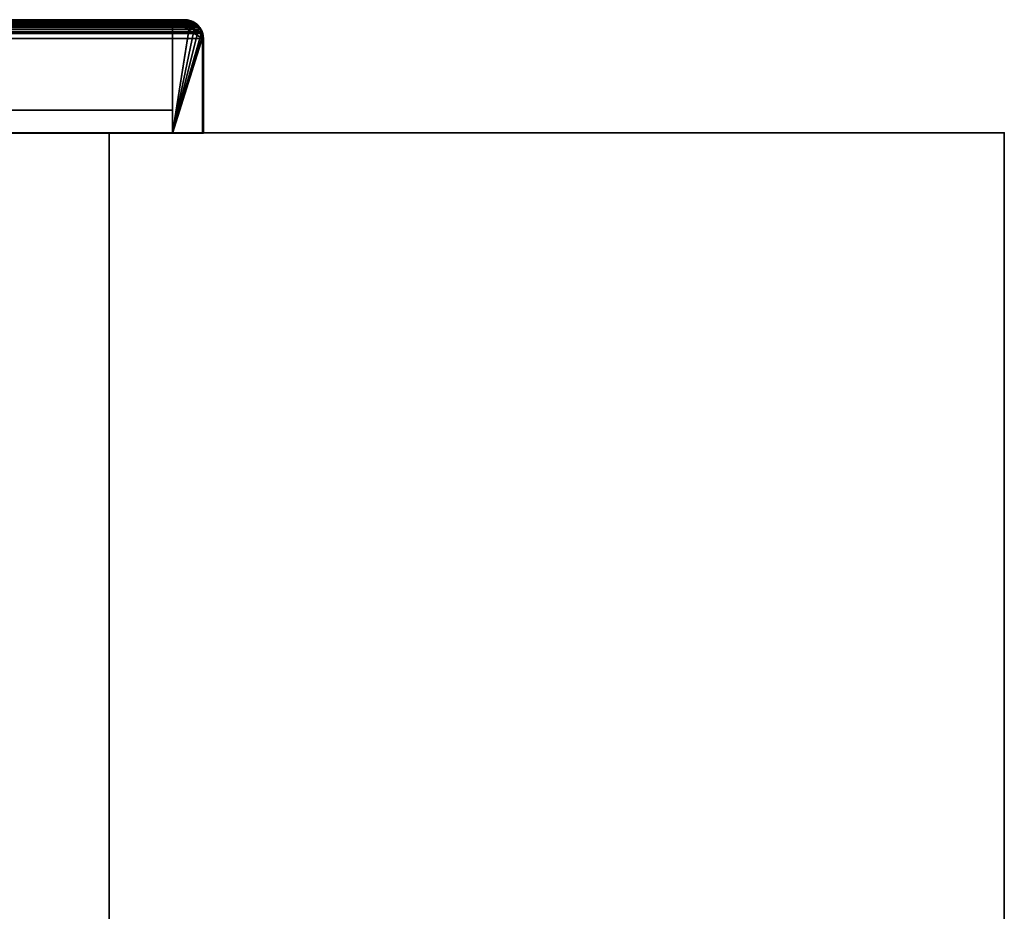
# Model space of a CAD drawing. Header units: millimetres. Extents: x -603 to 3703, y -120 to 249.
# Tile 256 of 256: x 438 to 603, y 99 to 249. Entities that reach past the tile are written whole.
import ezdxf

# ---------------------------------------------------------------- set-up
doc = ezdxf.new("R2010")
doc.units = ezdxf.units.MM
doc.layers.add('151', color=7, linetype='Continuous', true_color=0xffffff)

# ---------------------------------------------------------------- blocks, each defined once
blk = doc.blocks.new('UG_SURFACE_001')
at = {"layer": '151', "color": 252, "linetype": 'Continuous', "lineweight": 35}
for points in [[(602.5, -30, 2213), (602.5, 229.8, 2213), (-602.5, 229.8, 2213), (-602.5, -30, 2213)], [(-602.5, 229.8, 2213), (602.5, 229.8, 2213), (452.5, 229.8, 2063), (-452.5, 229.8, 2063)], [(-452.5, -30, 2063), (-452.5, 229.8, 2063), (452.5, 229.8, 2063), (452.5, -30, 2063)], [(452.5, -30, -7), (452.5, 229.8, -7), (602.5, 229.8, -7), (602.5, -30, -7)], [(602.5, 229.8, 2213), (602.5, 229.8, -7), (452.5, 229.8, -7), (452.5, 229.8, 2063)], [(452.5, -30, 2063), (452.5, 229.8, 2063), (452.5, 229.8, -7), (452.5, -30, -7)], [(602.5, -30, -7), (602.5, 229.8, -7), (602.5, 229.8, 2213), (602.5, -30, 2213)]]:
    blk.add_3dface(points, dxfattribs=at)
blk = doc.blocks.new('UG_SURFACE_014')
at = {"layer": '151', "color": 7, "linetype": 'Continuous', "lineweight": 35}
for points in [[(-467.69, 247.43, 2076.19), (467.67, 247.49, 2076.17), (466.98, 248.09, 2075.48)], [(466.98, 248.09, 2075.48), (-466.97, 248.09, 2075.47), (-467.69, 247.43, 2076.19)], [(-467.69, 247.43, 2076.19), (467.69, 247.45, 2076.19), (467.67, 247.49, 2076.17)], [(467.92, 246.69, 2076.42), (-467.65, 247.26, 2076.15), (-467.3, 247.69, 2075.8)], [(467.76, 247.07, 2076.26), (-467.3, 247.69, 2075.8), (-467.27, 247.71, 2075.77)], [(467.76, 247.07, 2076.26), (467.92, 246.69, 2076.42), (-467.3, 247.69, 2075.8)], [(467.26, 247.7, 2075.76), (-467.27, 247.71, 2075.77), (-466.34, 248.36, 2074.84)], [(-467.27, 247.71, 2075.77), (467.26, 247.7, 2075.76), (467.76, 247.07, 2076.26)], [(-466.97, 248.09, 2075.47), (466.98, 248.09, 2075.48), (466.66, 248.36, 2075.16)], [(-466.7, 248.34, 2075.2), (-466.97, 248.09, 2075.47), (466.66, 248.36, 2075.16)], [(-466.7, 248.34, 2075.2), (466.66, 248.36, 2075.16), (466.11, 248.5, 2074.61)], [(466.11, 248.5, 2074.61), (-466.11, 248.5, 2074.61), (-466.7, 248.34, 2075.2)], [(467.17, 247.82, 2075.67), (-466.34, 248.36, 2074.84), (-466.25, 248.37, 2074.75)], [(467.17, 247.82, 2075.67), (467.26, 247.7, 2075.76), (-466.34, 248.36, 2074.84)], [(466.25, 248.37, 2074.75), (-466.25, 248.37, 2074.75), (-465.16, 248.6, 2073.66)], [(-466.25, 248.37, 2074.75), (466.25, 248.37, 2074.75), (467.17, 247.82, 2075.67)], [(-466.11, 248.5, 2074.61), (466.11, 248.5, 2074.61), (465.15, 248.75, 2073.65)], [(465.15, 248.75, 2073.65), (-465.15, 248.75, 2073.65), (-466.11, 248.5, 2074.61)], [(466.16, 248.43, 2074.66), (-465.16, 248.6, 2073.66), (-465.15, 248.6, 2073.65)], [(466.16, 248.43, 2074.66), (466.25, 248.37, 2074.75), (-465.16, 248.6, 2073.66)], [(465.15, 248.75, 2073.65), (411.15, 248.75, 2019.65), (-411.15, 248.75, 2019.65), (-465.15, 248.75, 2073.65)], [(465.15, 248.6, 2073.65), (-465.15, 248.6, 2073.65), (-411.15, 248.6, 2019.65), (411.15, 248.6, 2019.65)], [(-465.15, 248.6, 2073.65), (465.15, 248.6, 2073.65), (466.16, 248.43, 2074.66)], [(465.15, 248.6, 2073.65), (411.15, 248.6, 2019.65), (411.15, 248.75, 2019.65), (465.15, 248.75, 2073.65)], [(465.15, 248.75, 2073.65), (466.11, 248.5, 2074.61), (466.16, 248.43, 2074.66), (465.15, 248.6, 2073.65)], [(466.25, 248.37, 2074.75), (466.16, 248.43, 2074.66), (466.11, 248.5, 2074.61), (466.66, 248.36, 2075.16)], [(466.66, 248.36, 2075.16), (466.98, 248.09, 2075.48), (467.17, 247.82, 2075.67), (466.25, 248.37, 2074.75)], [(467.26, 247.7, 2075.76), (467.17, 247.82, 2075.67), (466.98, 248.09, 2075.48), (467.67, 247.49, 2076.17)], [(467.67, 247.49, 2076.17), (467.69, 247.45, 2076.19), (467.76, 247.07, 2076.26), (467.26, 247.7, 2075.76)], [(-468.19, 246.42, 2076.69), (-468.3, 245.6, 2076.8), (468.3, 245.6, 2076.8)], [(-468.13, 246.56, 2076.63), (-468.19, 246.42, 2076.69), (468.3, 245.6, 2076.8)], [(468.15, 245.6, 2076.65), (-468.14, 245.78, 2076.64), (-467.99, 246.58, 2076.49)], [(-467.77, 247.35, 2076.27), (-468.13, 246.56, 2076.63), (468.14, 246.58, 2076.64)], [(-468.13, 246.56, 2076.63), (468.15, 246.57, 2076.64), (468.14, 246.58, 2076.64)], [(468.3, 245.6, 2076.8), (468.15, 246.57, 2076.64), (-468.13, 246.56, 2076.63)], [(468.05, 246.39, 2076.55), (-467.99, 246.58, 2076.49), (-467.93, 246.69, 2076.43)], [(468.05, 246.39, 2076.55), (468.15, 245.6, 2076.65), (-467.99, 246.58, 2076.49)], [(467.92, 246.69, 2076.42), (-467.93, 246.69, 2076.43), (-467.65, 247.26, 2076.15)], [(-467.93, 246.69, 2076.43), (467.92, 246.69, 2076.42), (468.05, 246.39, 2076.55)], [(-467.69, 247.43, 2076.19), (-467.77, 247.35, 2076.27), (468.14, 246.58, 2076.64)], [(468.14, 246.58, 2076.64), (467.69, 247.45, 2076.19), (-467.69, 247.43, 2076.19)], [(467.92, 246.69, 2076.42), (467.76, 247.07, 2076.26), (467.69, 247.45, 2076.19), (468.14, 246.58, 2076.64)], [(468.14, 246.58, 2076.64), (468.15, 246.57, 2076.64), (468.05, 246.39, 2076.55), (467.92, 246.69, 2076.42)], [(468.15, 245.6, 2076.65), (468.05, 246.39, 2076.55), (468.15, 246.57, 2076.64), (468.3, 245.6, 2076.8)], [(-468.3, 245.6, 2076.8), (-468.3, 229.75, 2076.8), (468.3, 229.75, 2076.8), (468.3, 245.6, 2076.8)], [(468.15, 245.6, 2076.65), (-468.15, 245.6, 2076.65), (-468.14, 245.78, 2076.64)], [(468.15, 245.6, 2076.65), (468.15, 229.75, 2076.65), (-468.15, 229.75, 2076.65), (-468.15, 245.6, 2076.65)], [(468.3, 245.6, 2076.8), (468.3, 229.75, 2076.8), (468.15, 229.75, 2076.65), (468.15, 245.6, 2076.65)], [(468.15, 229.75, 2076.65), (468.3, 229.75, 2076.8), (-468.3, 229.75, 2076.8), (-468.15, 229.75, 2076.65)]]:
    blk.add_3dface(points, dxfattribs=at)
blk = doc.blocks.new('UG_SURFACE_016')
at = {"layer": '151', "color": 14, "linetype": 'Continuous', "lineweight": 35}
for points in [[(-467.57, 247.34, 2076.07), (467.55, 247.4, 2076.05), (466.89, 247.97, 2075.39)], [(466.89, 247.97, 2075.39), (-466.89, 247.97, 2075.39), (-467.57, 247.34, 2076.07)], [(-466.89, 247.97, 2075.39), (466.89, 247.97, 2075.39), (466.59, 248.23, 2075.09)], [(-466.63, 248.21, 2075.13), (-466.89, 247.97, 2075.39), (466.59, 248.23, 2075.09)], [(-466.63, 248.21, 2075.13), (466.59, 248.23, 2075.09), (466.07, 248.37, 2074.57)], [(466.07, 248.37, 2074.57), (-466.06, 248.36, 2074.56), (-466.63, 248.21, 2075.13)], [(-466.06, 248.36, 2074.56), (466.07, 248.37, 2074.57), (465.15, 248.6, 2073.65)], [(465.15, 248.6, 2073.65), (-465.15, 248.6, 2073.65), (-466.06, 248.36, 2074.56)], [(465.15, 248.6, 2073.65), (463.15, 248.6, 2071.65), (-463.15, 248.6, 2071.65), (-465.15, 248.6, 2073.65)], [(463.15, 229.75, 2071.65), (-463.15, 229.75, 2071.65), (-463.15, 248.6, 2071.65), (463.15, 248.6, 2071.65)], [(467.57, 247.36, 2076.07), (463.15, 248.6, 2071.65), (465.15, 248.6, 2073.65), (466.07, 248.37, 2074.57)], [(463.15, 248.6, 2071.65), (468, 246.53, 2076.5), (468.15, 245.6, 2076.65)], [(467.57, 247.36, 2076.07), (468, 246.53, 2076.5), (468, 246.53, 2076.5), (463.15, 248.6, 2071.65)], [(468.15, 245.6, 2076.65), (468.15, 229.75, 2076.65), (463.15, 229.75, 2071.65), (463.15, 248.6, 2071.65)], [(466.07, 248.37, 2074.57), (466.59, 248.23, 2075.09), (466.89, 247.97, 2075.39)], [(466.89, 247.97, 2075.39), (467.55, 247.4, 2076.05), (467.57, 247.36, 2076.07), (466.07, 248.37, 2074.57)], [(-468.05, 246.38, 2076.55), (-468.15, 245.6, 2076.65), (468.15, 245.6, 2076.65)], [(-467.99, 246.51, 2076.49), (-468.05, 246.38, 2076.55), (468.15, 245.6, 2076.65)], [(-467.64, 247.27, 2076.14), (-467.99, 246.51, 2076.49), (468, 246.53, 2076.5)], [(-467.99, 246.51, 2076.49), (468, 246.53, 2076.5), (468, 246.53, 2076.5)], [(468.15, 245.6, 2076.65), (468, 246.53, 2076.5), (-467.99, 246.51, 2076.49)], [(-467.57, 247.34, 2076.07), (-467.64, 247.27, 2076.14), (468, 246.53, 2076.5)], [(-467.57, 247.34, 2076.07), (467.57, 247.36, 2076.07), (467.55, 247.4, 2076.05)], [(468, 246.53, 2076.5), (467.57, 247.36, 2076.07), (-467.57, 247.34, 2076.07)], [(-468.15, 245.6, 2076.65), (-468.15, 229.75, 2076.65), (468.15, 229.75, 2076.65), (468.15, 245.6, 2076.65)], [(463.15, 229.75, 2071.65), (468.15, 229.75, 2076.65), (-468.15, 229.75, 2076.65), (-463.15, 229.75, 2071.65)]]:
    blk.add_3dface(points, dxfattribs=at)
blk = doc.blocks.new('UG_SURFACE_017')
at = {"layer": '151', "color": 41, "linetype": 'Continuous', "lineweight": 35}
for points in [[(-463.15, 248.6, 2071.65), (-463.15, 233.6, 2071.65), (463.15, 233.6, 2071.65), (463.15, 248.6, 2071.65)], [(463.15, 248.6, 2071.65), (413.15, 248.6, 2021.65), (-413.15, 248.6, 2021.65), (-463.15, 248.6, 2071.65)], [(413.15, 248.6, 2021.65), (463.15, 248.6, 2071.65), (463.15, 233.6, 2071.65), (413.15, 233.6, 2021.65)], [(413.15, 233.6, 2021.65), (463.15, 233.6, 2071.65), (-463.15, 233.6, 2071.65), (-413.15, 233.6, 2021.65)]]:
    blk.add_3dface(points, dxfattribs=at)
blk = doc.blocks.new('UG_SURFACE_019')
at = {"layer": '151', "color": 7, "linetype": 'Continuous', "lineweight": 35}
for points in [[(408.22, 246.76, -5), (408.7, 247.49, -5), (408.82, 247.4, -5), (408.36, 246.7, -5)], [(408.7, 247.49, -5), (408.22, 246.76, -5), (408.24, 246.74, 2016.74)], [(408.92, 247.83, -5), (408.7, 247.49, -5), (408.24, 246.74, 2016.74)], [(408.24, 246.74, 2016.74), (408.63, 247.49, 2017.13), (408.92, 247.83, -5)], [(408.63, 247.49, 2017.13), (408.24, 246.74, 2016.74), (408.48, 246.98, 2016.98)], [(409, 247.69, 2017.49), (408.36, 246.7, -5), (408.82, 247.4, -5)], [(409, 247.69, 2017.49), (408.48, 246.98, 2016.98), (408.36, 246.7, -5)], [(408.48, 246.98, 2016.98), (409, 247.69, 2017.49), (408.95, 247.77, 2017.45), (408.63, 247.49, 2017.13)], [(408.63, 247.49, 2017.13), (408.95, 247.77, 2017.45), (408.92, 247.83, -5)], [(409.03, 247.72, -5), (408.82, 247.4, -5), (408.7, 247.49, -5), (408.92, 247.83, -5)], [(408.82, 247.4, -5), (409.03, 247.72, -5), (409.03, 247.71, 2017.53)], [(408.82, 247.4, -5), (409.03, 247.71, 2017.53), (409, 247.69, 2017.49)], [(408.92, 247.83, -5), (409.36, 248.12, -5), (409.45, 248, -5), (409.03, 247.72, -5)], [(409.36, 248.12, -5), (408.92, 247.83, -5), (408.95, 247.77, 2017.45)], [(409.99, 248.52, -5), (409.95, 248.51, -5), (408.95, 247.77, 2017.45)], [(408.95, 247.77, 2017.45), (409.64, 248.36, 2018.14), (409.99, 248.52, -5)], [(409.95, 248.51, -5), (409.36, 248.12, -5), (408.95, 247.77, 2017.45)], [(409.03, 247.71, 2017.53), (409.78, 248.27, 2018.28), (409.64, 248.36, 2018.14), (408.95, 247.77, 2017.45)], [(408.95, 247.77, 2017.45), (409, 247.69, 2017.49), (409.03, 247.71, 2017.53)], [(409.78, 248.27, 2018.28), (409.03, 247.72, -5), (409.45, 248, -5)], [(409.78, 248.27, 2018.28), (409.03, 247.71, 2017.53), (409.03, 247.72, -5)], [(409.97, 248.36, -5), (409.45, 248, -5), (409.36, 248.12, -5), (409.95, 248.51, -5)], [(409.45, 248, -5), (409.97, 248.36, -5), (410.05, 248.34, 2018.55)], [(409.45, 248, -5), (410.05, 248.34, 2018.55), (409.78, 248.27, 2018.28)], [(409.64, 248.36, 2018.14), (410, 248.46, 2018.5), (409.99, 248.52, -5)], [(410, 248.46, 2018.5), (409.64, 248.36, 2018.14), (409.78, 248.27, 2018.28), (410.05, 248.34, 2018.55)], [(410.05, 248.37, -5), (409.97, 248.36, -5), (409.95, 248.51, -5), (409.99, 248.52, -5)], [(409.97, 248.36, -5), (410.05, 248.37, -5), (410.05, 248.34, 2018.55)], [(409.99, 248.52, -5), (410.2, 248.56, -5), (410.25, 248.41, -5), (410.05, 248.37, -5)], [(410.2, 248.56, -5), (409.99, 248.52, -5), (410, 248.46, 2018.5)], [(410.05, 248.34, 2018.55), (411.14, 248.6, 2019.64), (411.15, 248.75, 2019.65), (410, 248.46, 2018.5)], [(411.15, 248.75, -5), (410.2, 248.56, -5), (410, 248.46, 2018.5)], [(410, 248.46, 2018.5), (411.15, 248.75, 2019.65), (411.15, 248.75, -5)], [(411.14, 248.6, 2019.64), (410.05, 248.37, -5), (410.25, 248.41, -5)], [(411.14, 248.6, 2019.64), (410.05, 248.34, 2018.55), (410.05, 248.37, -5)], [(411.15, 248.6, -5), (410.25, 248.41, -5), (410.2, 248.56, -5), (411.15, 248.75, -5)], [(410.25, 248.41, -5), (411.15, 248.6, 2019.65), (411.14, 248.6, 2019.64)], [(410.25, 248.41, -5), (411.15, 248.6, -5), (411.15, 248.6, 2019.65)], [(411.15, 248.75, 2019.65), (411.14, 248.6, 2019.64), (411.15, 248.6, 2019.65)], [(465.15, 248.75, 2073.65), (465.15, 248.75, -5), (411.15, 248.75, -5), (411.15, 248.75, 2019.65)], [(411.15, 248.75, -5), (465.15, 248.75, -5), (465.15, 248.6, -5), (411.15, 248.6, -5)], [(411.15, 248.6, 2019.65), (465.15, 248.6, 2073.65), (465.15, 248.75, 2073.65), (411.15, 248.75, 2019.65)], [(465.15, 248.6, 2073.65), (411.15, 248.6, 2019.65), (411.15, 248.6, -5), (465.15, 248.6, -5)], [(465.31, 248.57, -5), (465.15, 248.6, -5), (465.15, 248.75, -5), (465.32, 248.72, -5)], [(465.15, 248.75, 2073.65), (466.23, 248.55, -5), (465.32, 248.72, -5)], [(466.3, 248.53, -5), (466.23, 248.55, -5), (465.15, 248.75, 2073.65)], [(465.15, 248.75, 2073.65), (466.3, 248.45, 2074.8), (466.3, 248.53, -5)], [(465.32, 248.72, -5), (465.15, 248.75, -5), (465.15, 248.75, 2073.65)], [(466.3, 248.45, 2074.8), (465.15, 248.75, 2073.65), (465.16, 248.6, 2073.66), (466.25, 248.37, 2074.75)], [(465.15, 248.6, 2073.65), (465.16, 248.6, 2073.66), (465.15, 248.75, 2073.65)], [(465.31, 248.57, -5), (465.16, 248.6, 2073.66), (465.15, 248.6, 2073.65)], [(465.15, 248.6, 2073.65), (465.15, 248.6, -5), (465.31, 248.57, -5)], [(466.18, 248.4, -5), (466.25, 248.37, 2074.75), (465.16, 248.6, 2073.66)], [(465.16, 248.6, 2073.66), (465.31, 248.57, -5), (466.18, 248.4, -5)], [(466.18, 248.4, -5), (465.31, 248.57, -5), (465.32, 248.72, -5), (466.23, 248.55, -5)], [(466.25, 248.39, -5), (466.18, 248.4, -5), (466.23, 248.55, -5), (466.3, 248.53, -5)], [(466.25, 248.37, 2074.75), (466.18, 248.4, -5), (466.25, 248.39, -5)], [(466.31, 248.53, -5), (467.04, 248.05, -5), (466.95, 247.93, -5), (466.25, 248.39, -5)], [(466.25, 248.39, -5), (466.3, 248.53, -5), (466.31, 248.53, -5)], [(466.25, 248.39, -5), (466.25, 248.39, -5), (466.31, 248.53, -5)], [(466.25, 248.37, 2074.75), (466.34, 248.36, 2074.84), (466.3, 248.45, 2074.8)], [(466.25, 248.37, 2074.75), (466.25, 248.39, -5), (466.95, 247.93, -5)], [(466.25, 248.39, -5), (466.25, 248.39, -5), (466.25, 248.37, 2074.75)], [(466.95, 247.93, -5), (466.34, 248.36, 2074.84), (466.25, 248.37, 2074.75)], [(467.04, 248.05, -5), (466.31, 248.53, -5), (466.3, 248.45, 2074.8)], [(466.3, 248.45, 2074.8), (466.31, 248.53, -5), (466.3, 248.53, -5)], [(467.38, 247.83, -5), (467.04, 248.05, -5), (466.3, 248.45, 2074.8)], [(466.3, 248.45, 2074.8), (466.7, 248.34, 2075.2), (467.38, 247.83, -5)], [(466.7, 248.34, 2075.2), (466.3, 248.45, 2074.8), (466.34, 248.36, 2074.84)], [(466.95, 247.93, -5), (467.27, 247.71, 2075.77), (466.34, 248.36, 2074.84)], [(466.34, 248.36, 2074.84), (467.27, 247.71, 2075.77), (467.34, 247.75, 2075.84), (466.7, 248.34, 2075.2)], [(466.7, 248.34, 2075.2), (467.34, 247.75, 2075.84), (467.38, 247.83, -5)], [(467.27, 247.72, -5), (466.95, 247.93, -5), (467.04, 248.05, -5), (467.38, 247.83, -5)], [(466.95, 247.93, -5), (467.27, 247.72, -5), (467.27, 247.71, 2075.77)], [(467.38, 247.83, -5), (467.67, 247.39, -5), (467.55, 247.3, -5), (467.27, 247.72, -5)], [(467.27, 247.71, 2075.77), (467.3, 247.69, 2075.8), (467.34, 247.75, 2075.84)], [(467.27, 247.71, 2075.77), (467.27, 247.72, -5), (467.55, 247.3, -5)], [(467.55, 247.3, -5), (467.3, 247.69, 2075.8), (467.27, 247.71, 2075.77)], [(467.77, 247.35, 2076.27), (467.34, 247.75, 2075.84), (467.3, 247.69, 2075.8), (467.65, 247.26, 2076.15)], [(467.55, 247.3, -5), (467.65, 247.26, 2076.15), (467.3, 247.69, 2075.8)], [(467.67, 247.39, -5), (467.38, 247.83, -5), (467.34, 247.75, 2075.84)], [(467.34, 247.75, 2075.84), (467.77, 247.35, 2076.27), (467.67, 247.39, -5)], [(408.22, 246.76, -5), (408.22, 246.75, -5), (408, 245.6, 2016.5)], [(408, 245.6, 2016.5), (408.16, 246.58, 2016.66), (408.22, 246.76, -5)], [(408, 245.6, 2016.5), (408.22, 246.75, -5), (408.2, 246.68, -5)], [(408, 245.6, 2016.5), (408.2, 246.68, -5), (408.03, 245.77, -5)], [(408.15, 245.6, 2016.65), (408.22, 246.24, 2016.72), (408.16, 246.58, 2016.66), (408, 245.6, 2016.5)], [(408.35, 246.63, -5), (408.18, 245.76, -5), (408.03, 245.77, -5), (408.2, 246.68, -5)], [(408.22, 246.24, 2016.72), (408.15, 245.6, -5), (408.18, 245.76, -5)], [(408.22, 246.24, 2016.72), (408.15, 245.6, 2016.65), (408.15, 245.6, -5)], [(408.16, 246.58, 2016.66), (408.24, 246.74, 2016.74), (408.22, 246.76, -5)], [(408.24, 246.74, 2016.74), (408.16, 246.58, 2016.66), (408.22, 246.24, 2016.72), (408.38, 246.69, 2016.88)], [(408.38, 246.69, 2016.88), (408.18, 245.76, -5), (408.35, 246.63, -5)], [(408.18, 245.76, -5), (408.38, 246.69, 2016.88), (408.22, 246.24, 2016.72)], [(408.36, 246.7, -5), (408.35, 246.63, -5), (408.2, 246.68, -5), (408.22, 246.75, -5)], [(408.36, 246.7, -5), (408.22, 246.75, -5), (408.22, 246.76, -5)], [(408.36, 246.7, -5), (408.36, 246.7, -5), (408.22, 246.76, -5)], [(408.38, 246.69, 2016.88), (408.48, 246.98, 2016.98), (408.24, 246.74, 2016.74)], [(408.35, 246.63, -5), (408.36, 246.7, -5), (408.38, 246.69, 2016.88)], [(408.48, 246.98, 2016.98), (408.38, 246.69, 2016.88), (408.36, 246.7, -5)], [(408.36, 246.7, -5), (408.36, 246.7, -5), (408.38, 246.69, 2016.88)], [(467.91, 246.78, -5), (467.55, 247.3, -5), (467.67, 247.39, -5), (468.06, 246.8, -5)], [(467.65, 247.26, 2076.15), (467.55, 247.3, -5), (467.91, 246.78, -5)], [(468.05, 246.73, 2076.55), (467.77, 247.35, 2076.27), (467.65, 247.26, 2076.15), (467.93, 246.69, 2076.43)], [(467.91, 246.78, -5), (467.93, 246.69, 2076.43), (467.65, 247.26, 2076.15)], [(468.06, 246.8, -5), (467.67, 247.39, -5), (467.77, 247.35, 2076.27)], [(468.07, 246.76, -5), (468.06, 246.8, -5), (467.77, 247.35, 2076.27)], [(467.77, 247.35, 2076.27), (468.05, 246.73, 2076.55), (468.07, 246.76, -5)], [(467.92, 246.7, -5), (467.91, 246.78, -5), (468.06, 246.8, -5), (468.07, 246.76, -5)], [(467.91, 246.78, -5), (467.92, 246.7, -5), (467.93, 246.69, 2076.43)], [(468.07, 246.76, -5), (468.11, 246.55, -5), (467.96, 246.5, -5), (467.92, 246.7, -5)], [(467.93, 246.69, 2076.43), (467.92, 246.7, -5), (467.96, 246.5, -5)], [(467.93, 246.69, 2076.43), (467.99, 246.58, 2076.49), (468.05, 246.73, 2076.55)], [(467.96, 246.5, -5), (467.99, 246.58, 2076.49), (467.93, 246.69, 2076.43)], [(467.99, 246.58, 2076.49), (467.96, 246.5, -5), (468.15, 245.6, -5)], [(468.15, 245.6, -5), (467.96, 246.5, -5), (468.11, 246.55, -5), (468.3, 245.6, -5)], [(468.19, 246.42, 2076.69), (468.05, 246.73, 2076.55), (467.99, 246.58, 2076.49)], [(468.15, 245.6, -5), (468.14, 245.78, 2076.64), (467.99, 246.58, 2076.49)], [(467.99, 246.58, 2076.49), (468.14, 245.78, 2076.64), (468.3, 245.6, 2076.8), (468.19, 246.42, 2076.69)], [(468.11, 246.55, -5), (468.07, 246.76, -5), (468.05, 246.73, 2076.55)], [(468.05, 246.73, 2076.55), (468.19, 246.42, 2076.69), (468.11, 246.55, -5)], [(468.3, 245.6, -5), (468.11, 246.55, -5), (468.19, 246.42, 2076.69)], [(468.19, 246.42, 2076.69), (468.3, 245.6, 2076.8), (468.3, 245.6, -5)], [(408.18, 245.76, -5), (408.15, 245.6, -5), (408, 245.6, -5), (408.03, 245.77, -5)], [(408.03, 245.77, -5), (408, 245.6, -5), (408, 245.6, 2016.5)], [(408, 245.6, 2016.5), (408, 207.6, 2016.5), (408.15, 207.6, 2016.65), (408.15, 245.6, 2016.65)], [(408, 207.6, -5), (408, 245.6, -5), (408.15, 245.6, -5), (408.15, 207.6, -5)], [(408, 207.6, 2016.5), (408, 245.6, 2016.5), (408, 245.6, -5), (408, 207.6, -5)], [(408.15, 207.6, -5), (408.15, 245.6, -5), (408.15, 245.6, 2016.65), (408.15, 207.6, 2016.65)], [(468.15, 245.6, -5), (468.15, 245.6, 2076.65), (468.14, 245.78, 2076.64)], [(468.3, 245.6, 2076.8), (468.14, 245.78, 2076.64), (468.15, 245.6, 2076.65)], [(468.3, 245.6, -5), (468.3, 229.75, -5), (468.15, 229.75, -5), (468.15, 245.6, -5)], [(468.15, 245.6, -5), (468.15, 229.75, -5), (468.15, 229.75, 2076.65), (468.15, 245.6, 2076.65)], [(468.15, 245.6, 2076.65), (468.15, 229.75, 2076.65), (468.3, 229.75, 2076.8), (468.3, 245.6, 2076.8)], [(468.3, 245.6, 2076.8), (468.3, 229.75, 2076.8), (468.3, 229.75, -5), (468.3, 245.6, -5)], [(468.15, 229.75, 2076.65), (468.15, 229.75, -5), (468.3, 229.75, -5), (468.3, 229.75, 2076.8)], [(408, 207.6, 2016.5), (408, 207.6, -5), (408.15, 207.6, -5), (408.15, 207.6, 2016.65)]]:
    blk.add_3dface(points, dxfattribs=at)
blk = doc.blocks.new('UG_SURFACE_020')
at = {"layer": '151', "color": 41, "linetype": 'Continuous', "lineweight": 35}
for points in [[(413.15, 233.6, 2021.65), (413.15, 248.6, 2021.65), (413.15, 248.6, -5), (413.15, 233.6, -5)], [(463.15, 248.6, 2071.65), (463.15, 248.6, -5), (413.15, 248.6, -5), (413.15, 248.6, 2021.65)], [(463.15, 233.6, -5), (413.15, 233.6, -5), (413.15, 248.6, -5), (463.15, 248.6, -5)], [(413.15, 233.6, 2021.65), (463.15, 233.6, 2071.65), (463.15, 248.6, 2071.65), (413.15, 248.6, 2021.65)], [(463.15, 248.6, 2071.65), (463.15, 233.6, 2071.65), (463.15, 233.6, -5), (463.15, 248.6, -5)], [(413.15, 233.6, 2021.65), (413.15, 233.6, -5), (463.15, 233.6, -5), (463.15, 233.6, 2071.65)]]:
    blk.add_3dface(points, dxfattribs=at)
blk = doc.blocks.new('UG_SURFACE_021')
at = {"layer": '151', "color": 14, "linetype": 'Continuous', "lineweight": 35}
for points in [[(465.15, 248.6, 2073.65), (465.15, 248.6, -5), (463.15, 248.6, -5), (463.15, 248.6, 2071.65)], [(463.15, 229.75, -5), (463.15, 229.75, 2071.65), (463.15, 248.6, 2071.65), (463.15, 248.6, -5)], [(463.15, 229.75, -5), (463.15, 248.6, -5), (465.15, 248.6, -5), (466.1, 248.41, -5)], [(466.09, 248.35, 2074.59), (465.15, 248.6, 2073.65), (463.15, 248.6, 2071.65), (463.15, 229.75, 2071.65)], [(466.1, 248.41, -5), (466.3, 248.37, -5), (466.9, 247.97, -5), (463.15, 229.75, -5)], [(463.15, 229.75, 2071.65), (466.91, 247.95, 2075.41), (466.63, 248.21, 2075.13), (466.09, 248.35, 2074.59)], [(463.15, 229.75, -5), (466.9, 247.97, -5), (467.27, 247.72, -5), (467.52, 247.35, -5)], [(463.15, 229.75, 2071.65), (467.55, 247.36, 2076.05), (466.91, 247.95, 2075.41)], [(466.1, 248.41, -5), (465.15, 248.6, -5), (465.15, 248.6, 2073.65)], [(465.15, 248.6, 2073.65), (466.09, 248.35, 2074.59), (466.1, 248.41, -5)], [(466.3, 248.37, -5), (466.1, 248.41, -5), (466.09, 248.35, 2074.59)], [(466.9, 247.97, -5), (466.3, 248.37, -5), (466.09, 248.35, 2074.59)], [(466.09, 248.35, 2074.59), (466.63, 248.21, 2075.13), (466.9, 247.97, -5)], [(466.63, 248.21, 2075.13), (466.91, 247.95, 2075.41), (466.9, 247.97, -5)], [(467.27, 247.72, -5), (466.9, 247.97, -5), (466.91, 247.95, 2075.41)], [(467.52, 247.35, -5), (467.27, 247.72, -5), (466.91, 247.95, 2075.41)], [(466.91, 247.95, 2075.41), (467.55, 247.36, 2076.05), (467.52, 247.35, -5)], [(463.15, 229.75, 2071.65), (467.97, 246.56, 2076.47), (467.64, 247.27, 2076.14), (467.55, 247.36, 2076.05)], [(463.15, 229.75, -5), (467.52, 247.35, -5), (467.92, 246.75, -5), (467.96, 246.57, -5)], [(463.15, 229.75, -5), (467.96, 246.57, -5), (468.11, 245.78, -5)], [(468.13, 245.78, 2076.63), (468.05, 246.38, 2076.55), (467.97, 246.56, 2076.47), (463.15, 229.75, 2071.65)], [(467.92, 246.75, -5), (467.52, 247.35, -5), (467.55, 247.36, 2076.05)], [(467.96, 246.57, -5), (467.92, 246.75, -5), (467.55, 247.36, 2076.05)], [(467.55, 247.36, 2076.05), (467.64, 247.27, 2076.14), (467.96, 246.57, -5)], [(467.64, 247.27, 2076.14), (467.97, 246.56, 2076.47), (467.96, 246.57, -5)], [(468.11, 245.78, -5), (467.96, 246.57, -5), (467.97, 246.56, 2076.47)], [(467.97, 246.56, 2076.47), (468.05, 246.38, 2076.55), (468.11, 245.78, -5)], [(468.05, 246.38, 2076.55), (468.13, 245.78, 2076.63), (468.11, 245.78, -5)], [(468.11, 245.78, -5), (468.15, 245.6, -5), (468.15, 229.75, -5), (463.15, 229.75, -5)], [(463.15, 229.75, 2071.65), (468.15, 229.75, 2076.65), (468.15, 245.6, 2076.65), (468.13, 245.78, 2076.63)], [(468.15, 245.6, -5), (468.11, 245.78, -5), (468.13, 245.78, 2076.63)], [(468.13, 245.78, 2076.63), (468.15, 245.6, 2076.65), (468.15, 245.6, -5)], [(468.15, 245.6, 2076.65), (468.15, 229.75, 2076.65), (468.15, 229.75, -5), (468.15, 245.6, -5)], [(463.15, 229.75, 2071.65), (463.15, 229.75, -5), (468.15, 229.75, -5), (468.15, 229.75, 2076.65)]]:
    blk.add_3dface(points, dxfattribs=at)

msp = doc.modelspace()

# ---------------------------------------------------------------- linework, layer by layer
at = {"layer": '151', "color": 252, "linetype": 'Continuous', "lineweight": -3, "true_color": 0x939598}
for p, q in [((-465.15, 248.75, 2073.65), (465.15, 248.75, 2073.65)), ((-465.15, 248.6, 2073.65), (465.15, 248.6, 2073.65)), ((-463.15, 248.6, 2071.65), (463.15, 248.6, 2071.65)), ((-463.15, 248.6, 2071.65), (463.15, 248.6, 2071.65)), ((465.15, 248.75, -5), (411.15, 248.75, -5)), ((411.15, 248.75, 2019.65), (465.15, 248.75, 2073.65)), ((465.15, 248.75, 2073.65), (411.15, 248.75, 2019.65)), ((411.15, 248.6, 2019.65), (465.15, 248.6, 2073.65)), ((465.15, 248.6, -5), (411.15, 248.6, -5)), ((465.15, 248.6, 2073.65), (411.15, 248.6, 2019.65)), ((463.15, 248.6, 2071.65), (413.15, 248.6, 2021.65)), ((413.15, 248.6, 2021.65), (463.15, 248.6, 2071.65)), ((413.15, 248.6, -5), (463.15, 248.6, -5)), ((463.15, 248.6, 2071.65), (463.15, 229.75, 2071.65)), ((463.15, 233.6, 2071.65), (463.15, 248.6, 2071.65)), ((463.15, 233.6, 2071.65), (463.15, 248.6, 2071.65)), ((465.15, 248.6, 2073.65), (463.15, 248.6, 2071.65)), ((463.15, 248.6, 2071.65), (463.15, 248.6, -5)), ((463.15, 248.6, 2071.65), (465.15, 248.6, 2073.65)), ((463.15, 248.6, -5), (463.15, 229.75, -5)), ((463.15, 248.6, 2071.65), (463.15, 248.6, -5)), ((463.15, 248.6, 2071.65), (463.15, 229.75, 2071.65)), ((463.15, 248.6, -5), (465.15, 248.6, -5)), ((463.15, 233.6, -5), (463.15, 248.6, -5)), ((465.15, 248.75, 2073.65), (465.15, 248.75, -5)), ((465.15, 248.6, 2073.65), (465.15, 248.6, -5)), ((-468.3, 245.6, 2076.8), (468.3, 245.6, 2076.8)), ((-468.15, 245.6, 2076.65), (468.15, 245.6, 2076.65)), ((-468.15, 245.6, 2076.65), (468.15, 245.6, 2076.65)), ((468.15, 245.6, 2076.65), (468.15, 245.6, -5)), ((468.15, 229.75, 2076.65), (468.15, 245.6, 2076.65)), ((468.15, 229.75, 2076.65), (468.15, 245.6, 2076.65)), ((468.15, 245.6, 2076.65), (468.15, 245.6, -5)), ((468.15, 229.75, 2076.65), (468.15, 245.6, 2076.65)), ((468.15, 229.75, 2076.65), (468.15, 245.6, 2076.65)), ((468.15, 229.75, -5), (468.15, 245.6, -5)), ((468.15, 229.75, -5), (468.15, 245.6, -5)), ((468.3, 229.75, -5), (468.3, 245.6, -5)), ((468.3, 245.6, 2076.8), (468.3, 245.6, -5)), ((468.3, 229.75, 2076.8), (468.3, 245.6, 2076.8)), ((468.3, 229.75, 2076.8), (468.3, 245.6, 2076.8)), ((-463.15, 233.6, 2071.65), (463.15, 233.6, 2071.65)), ((-463.15, 233.6, 2071.65), (463.15, 233.6, 2071.65)), ((463.15, 233.6, -5), (413.15, 233.6, -5)), ((413.15, 233.6, 2021.65), (463.15, 233.6, 2071.65)), ((463.15, 233.6, 2071.65), (413.15, 233.6, 2021.65)), ((463.15, 233.6, 2071.65), (463.15, 233.6, -5)), ((-602.5, 229.8, 2213), (602.5, 229.8, 2213)), ((-468.3, 229.75, 2076.8), (468.3, 229.75, 2076.8)), ((-468.15, 229.75, 2076.65), (468.15, 229.75, 2076.65)), ((-468.15, 229.75, 2076.65), (468.15, 229.75, 2076.65)), ((-463.15, 229.75, 2071.65), (463.15, 229.75, 2071.65)), ((452.5, 229.8, 2063), (-452.5, 229.8, 2063)), ((452.5, 229.8, -7), (452.5, 229.8, 2063)), ((452.5, -30, 2063), (452.5, 229.8, 2063)), ((452.5, 229.8, -7), (602.5, 229.8, -7)), ((452.5, 229.8, -7), (452.5, -30, -7)), ((452.5, 229.8, -7), (452.5, 229.8, 2063)), ((463.15, 229.75, 2071.65), (468.15, 229.75, 2076.65)), ((463.15, 229.75, 2071.65), (463.15, 229.75, -5)), ((468.15, 229.75, 2076.65), (463.15, 229.75, 2071.65)), ((468.15, 229.75, -5), (463.15, 229.75, -5)), ((468.15, 229.75, 2076.65), (468.3, 229.75, 2076.8)), ((468.15, 229.75, 2076.65), (468.15, 229.75, -5)), ((468.15, 229.75, 2076.65), (468.15, 229.75, -5)), ((468.3, 229.75, 2076.8), (468.15, 229.75, 2076.65)), ((468.15, 229.75, -5), (468.3, 229.75, -5)), ((468.3, 229.75, 2076.8), (468.3, 229.75, -5)), ((602.5, -30, 2213), (602.5, 229.8, 2213)), ((602.5, 229.8, 2213), (602.5, 229.8, -7)), ((602.5, 229.8, -7), (602.5, -30, -7))]:
    msp.add_line(p, q, dxfattribs=at)
msp.add_arc((465.15, 245.6, -5), 3, 0, 90, dxfattribs=at)
for points, degree in [([(-465.15, 248.6, 2073.65), (-155.05, 248.6, 2073.65), (155.05, 248.6, 2073.65), (465.15, 248.6, 2073.65)], 3), ([(465.15, 248.6, -5), (465.15, 248.75, -5)], 1), ([(465.15, 248.6, 2073.65), (465.15, 248.6, 1380.77), (465.15, 248.6, 687.88), (465.15, 248.6, -5)], 3), ([(468.15, 245.6, -5), (468.3, 245.6, -5)], 1)]:
    msp.add_open_spline(points, degree=degree, dxfattribs=at)
for points in [[(468.3, 245.6, -5), (468.3, 248.75, -5), (465.15, 248.75, -5)], [(468.3, 245.6, 2076.8), (468.3, 248.75, 2076.8), (465.15, 248.75, 2073.65)], [(465.15, 248.75, 2073.65), (468.3, 248.75, 2076.8), (468.3, 245.6, 2076.8)], [(468.15, 245.6, 2076.65), (468.15, 248.6, 2076.65), (465.15, 248.6, 2073.65)], [(465.15, 248.6, 2073.65), (468.15, 248.6, 2076.65), (468.15, 245.6, 2076.65)]]:
    msp.add_rational_spline(points, [1, 0.707106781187, 1], degree=2, dxfattribs=at)
for points, knots in [([(468.15, 245.6, 2076.65), (468.15, 246.08, 2076.65), (468.03, 246.55, 2076.53), (467.64, 247.33, 2076.14), (467.38, 247.65, 2075.88), (466.5, 248.38, 2075), (465.83, 248.6, 2074.33), (465.15, 248.6, 2073.65)], [0, 0, 0, 0, 0.25, 0.25, 0.5, 0.5, 1, 1, 1, 1]), ([(468.15, 245.6, -5), (468.15, 246.39, -5), (467.83, 247.17, -5), (466.72, 248.28, -5), (465.94, 248.6, -5), (465.15, 248.6, -5)], [0, 0, 0, 0, 0.5, 0.5, 1, 1, 1, 1]), ([(465.15, 248.6, 2073.65), (465.83, 248.6, 2074.33), (466.51, 248.38, 2075.01), (467.37, 247.65, 2075.87), (467.64, 247.33, 2076.14), (468.03, 246.55, 2076.53), (468.15, 246.08, 2076.65), (468.15, 245.6, 2076.65)], [0, 0, 0, 0, 0.5, 0.5, 0.75, 0.75, 1, 1, 1, 1])]:
    msp.add_open_spline(points, degree=3, knots=knots, dxfattribs=at)

# ---------------------------------------------------------------- block references
for name in ['UG_SURFACE_014', 'UG_SURFACE_016', 'UG_SURFACE_017', 'UG_SURFACE_019', 'UG_SURFACE_020', 'UG_SURFACE_021', 'UG_SURFACE_001']:
    msp.add_blockref(name, (0, 0), dxfattribs=at)

doc.saveas('drawing.dxf')
